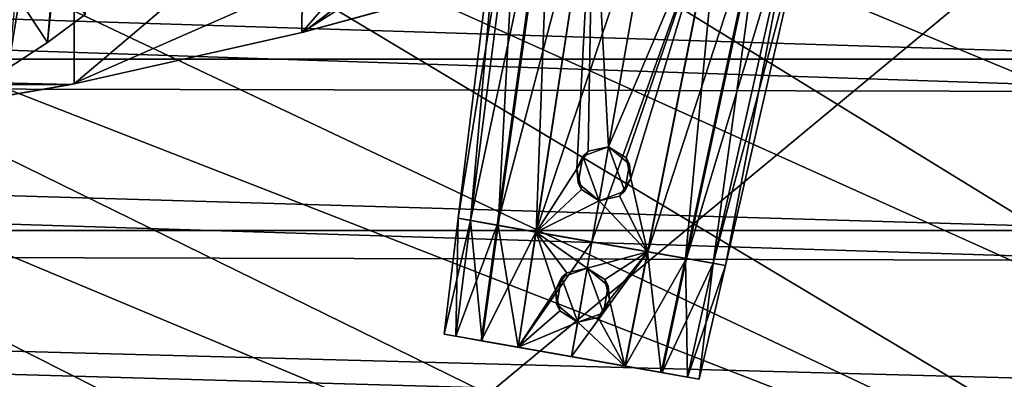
# Model space of a CAD drawing. Header units: metres. Extents: x 0 to 1004, y -708 to 0.
# Tile 101 of 125: x 748 to 892, y -155 to -103. Entities that reach past the tile are written whole.
import ezdxf

# ---------------------------------------------------------------- set-up
doc = ezdxf.new("R2010")
doc.units = ezdxf.units.M

msp = doc.modelspace()

# ---------------------------------------------------------------- linework, layer by layer
at = {"layer": 'top'}
for points in [[(746.243896, -35.762718, 1923.442993), (757.51178, -40.746387, 1927.94043), (746.251526, -109.658508, 1966.107544)], [(746.251526, -109.658508, 1966.107544), (757.51178, -40.746387, 1927.94043), (752.010132, -105.917747, 1964.633545)], [(757.51178, -40.746387, 1927.94043), (757.502014, -101.787735, 1963.180786), (752.010132, -105.917747, 1964.633545)], [(442.323639, -104.741089, 662.000549), (768.21875, -67.975395, 662.96106), (408.947021, -95.601303, 662.239807)], [(811.438538, -87.446632, 662.452759), (768.21875, -67.975395, 662.96106), (442.323639, -104.741089, 662.000549)], [(789.14093, -104.445747, 628.503113), (755.86731, -111.925209, 628.698975), (789.313782, -83.622414, 627.957886)], [(789.313782, -83.622414, 627.957886), (755.86731, -111.925209, 628.698975), (755.874084, -87.727577, 628.065369)], [(804.768616, -86.427849, 628.031311), (789.14093, -104.445747, 628.503113), (789.313782, -83.622414, 627.957886)], [(755.434021, -112.011162, 661.810242), (811.438538, -87.446632, 662.452759), (442.323639, -104.741089, 662.000549)], [(755.434021, -112.011162, 661.810242), (789.393738, -104.381912, 662.009888), (811.438538, -87.446632, 662.452759)], [(817.393799, -96.770103, 628.302124), (789.14093, -104.445747, 628.503113), (817.908264, -86.284615, 628.027588)], [(789.14093, -104.445747, 628.503113), (804.768616, -86.427849, 628.031311), (817.908264, -86.284615, 628.027588)], [(789.393738, -104.381912, 662.009888), (822.847595, -95.145035, 662.251831), (811.438538, -87.446632, 662.452759)], [(755.86731, -111.925209, 628.698975), (719.058167, -118.29361, 628.865784), (755.874084, -87.727577, 628.065369)], [(755.874084, -87.727577, 628.065369), (719.058167, -118.29361, 628.865784), (722.055603, -90.968109, 628.150208)], [(747.365479, -98.855873, 1989.811646), (752.010132, -105.917747, 1964.633545), (753.045044, -95.411652, 1988.872925)], [(752.010132, -105.917747, 1964.633545), (757.502014, -101.787735, 1963.180786), (753.045044, -95.411652, 1988.872925)], [(817.393799, -96.770103, 628.302124), (822.715149, -95.184921, 629.057373), (789.14093, -104.445747, 628.503113)], [(822.715149, -95.184921, 629.057373), (789.374634, -104.387222, 629.057373), (789.14093, -104.445747, 628.503113)], [(822.715149, -95.184921, 629.057373), (789.393738, -104.381912, 662.009888), (789.374634, -104.387222, 629.057373)], [(822.847595, -95.145035, 662.251831), (789.393738, -104.381912, 662.009888), (822.715149, -95.184921, 629.057373)], [(746.251526, -109.658508, 1966.107544), (752.010132, -105.917747, 1964.633545), (747.365479, -98.855873, 1989.811646)], [(442.323639, -104.741089, 662.000549), (476.195953, -112.279739, 661.803223), (755.434021, -112.011162, 661.810242)], [(789.374634, -104.387222, 629.057373), (755.434021, -112.011162, 661.810242), (755.427673, -112.012901, 629.057373)], [(789.374634, -104.387222, 629.057373), (755.427673, -112.012901, 629.057373), (755.86731, -111.925209, 628.698975)], [(789.393738, -104.381912, 662.009888), (755.434021, -112.011162, 661.810242), (789.374634, -104.387222, 629.057373)], [(789.14093, -104.445747, 628.503113), (789.374634, -104.387222, 629.057373), (755.86731, -111.925209, 628.698975)], [(476.195953, -112.279739, 661.803223), (721.009888, -118.005608, 661.653381), (755.434021, -112.011162, 661.810242)], [(720.986511, -118.009041, 629.057373), (719.058167, -118.29361, 628.865784), (755.86731, -111.925209, 628.698975)], [(755.86731, -111.925209, 628.698975), (755.427673, -112.012901, 629.057373), (720.986511, -118.009041, 629.057373)], [(755.427673, -112.012901, 629.057373), (721.009888, -118.005608, 661.653381), (720.986511, -118.009041, 629.057373)], [(755.434021, -112.011162, 661.810242), (721.009888, -118.005608, 661.653381), (755.427673, -112.012901, 629.057373)]]:
    msp.add_3dface(points, dxfattribs=at)
at = {"layer": 'top0123410'}
for points in [[(942.551331, -80.844612, 2094.340576), (61.497978, -80.844574, 2094.340576), (932.131714, -108.310623, 2112.649414)], [(61.497978, -80.844574, 2094.340576), (71.917648, -108.310646, 2112.649414), (932.131714, -108.310623, 2112.649414)], [(74.453918, -111.251724, 2111.123535), (64.21714, -84.262329, 2093.132324), (928.733643, -113.109207, 2112.361572)], [(64.21714, -84.262329, 2093.132324), (939.284973, -86.017784, 2094.30249), (928.733643, -113.109207, 2112.361572)], [(932.131714, -108.310623, 2112.649414), (71.917648, -108.310646, 2112.649414), (918.45813, -133.342072, 2129.335449)], [(71.917648, -108.310646, 2112.649414), (85.591202, -133.342072, 2129.335449), (918.45813, -133.342072, 2129.335449)], [(87.78653, -135.652328, 2127.388916), (74.453918, -111.251724, 2111.123535), (914.925781, -137.687225, 2128.745361)], [(74.453918, -111.251724, 2111.123535), (928.733643, -113.109207, 2112.361572), (914.925781, -137.687225, 2128.745361)], [(918.45813, -133.342072, 2129.335449), (85.591202, -133.342072, 2129.335449), (901.799438, -155.053757, 2143.80835)], [(85.591202, -133.342072, 2129.335449), (882.837769, -172.413788, 2155.380371), (901.799438, -155.053757, 2143.80835)], [(85.591202, -133.342072, 2129.335449), (102.249924, -155.053757, 2143.80835), (882.837769, -172.413788, 2155.380371)], [(104.082817, -156.892273, 2141.547363), (87.78653, -135.652328, 2127.388916), (879.812439, -175.058105, 2153.656738)], [(879.812439, -175.058105, 2153.656738), (87.78653, -135.652328, 2127.388916), (898.369934, -158.615219, 2142.695801)], [(87.78653, -135.652328, 2127.388916), (914.925781, -137.687225, 2128.745361), (898.369934, -158.615219, 2142.695801)]]:
    msp.add_3dface(points, dxfattribs=at)
at = {"layer": 'top0123425'}
for points in [[(811.972778, -131.548752, 1328.066895), (818.685181, -76.880295, 1328.067871), (820.740295, -77.242661, 1318.556641)], [(811.972778, -131.548752, 1328.066895), (813.770569, -131.865738, 1336.363525), (818.685181, -76.880295, 1328.067871)], [(813.761963, -131.864227, 1319.77478), (811.972778, -131.548752, 1328.066895), (820.740295, -77.242661, 1318.556641)], [(813.761963, -131.864227, 1319.77478), (820.740295, -77.242661, 1318.556641), (825.172791, -78.024231, 1312.077271)], [(813.770569, -131.865738, 1336.363525), (820.750061, -77.244392, 1337.584229), (818.685181, -76.880295, 1328.067871)], [(813.770569, -131.865738, 1336.363525), (817.795654, -132.57547, 1342.172485), (820.750061, -77.244392, 1337.584229)], [(817.795654, -132.57547, 1342.172485), (825.365967, -78.058304, 1344.237305), (820.750061, -77.244392, 1337.584229)], [(817.640442, -132.548111, 1314.10376), (813.761963, -131.864227, 1319.77478), (825.172791, -78.024231, 1312.077271)], [(817.640442, -132.548111, 1314.10376), (825.172791, -78.024231, 1312.077271), (831.652832, -79.16684, 1307.469971)], [(817.795654, -132.57547, 1342.172485), (823.321106, -133.549759, 1346.046143), (825.365967, -78.058304, 1344.237305)], [(823.321106, -133.549759, 1346.046143), (831.674072, -79.170586, 1348.659424), (825.365967, -78.058304, 1344.237305)], [(823.302429, -133.546463, 1310.082031), (817.640442, -132.548111, 1314.10376), (831.652832, -79.16684, 1307.469971)], [(823.302429, -133.546463, 1310.082031), (831.652832, -79.16684, 1307.469971), (841.022095, -80.818893, 1305.378174)], [(823.321106, -133.549759, 1346.046143), (829.290466, -124.327812, 1347.991821), (831.674072, -79.170586, 1348.659424)], [(829.290466, -124.327812, 1347.991821), (830.93512, -121.758919, 1348.340698), (831.674072, -79.170586, 1348.659424)], [(831.674072, -79.170586, 1348.659424), (830.93512, -121.758919, 1348.340698), (833.9198, -121.098206, 1348.597412)], [(833.9198, -121.098206, 1348.597412), (841.022095, -80.818893, 1350.741211), (831.674072, -79.170586, 1348.659424)], [(831.470825, -134.986786, 1308.260864), (823.302429, -133.546463, 1310.082031), (841.022095, -80.818893, 1305.378174)], [(841.022095, -80.818893, 1305.378174), (850.391418, -82.470955, 1307.469971), (831.470825, -134.986786, 1308.260864)], [(841.022095, -80.818893, 1350.741211), (833.9198, -121.098206, 1348.597412), (850.370117, -82.467209, 1348.659424)], [(850.391418, -82.470955, 1307.469971), (839.639282, -136.427094, 1310.082031), (831.470825, -134.986786, 1308.260864)], [(833.9198, -121.098206, 1348.597412), (836.498474, -122.739853, 1348.340576), (850.370117, -82.467209, 1348.659424)], [(850.370117, -82.467209, 1348.659424), (836.498474, -122.739853, 1348.340576), (837.164978, -125.716255, 1347.992065)], [(850.370117, -82.467209, 1348.659424), (837.164978, -125.716255, 1347.992065), (839.620605, -136.423798, 1346.046143)], [(850.370117, -82.467209, 1348.659424), (839.620605, -136.423798, 1346.046143), (845.146057, -137.398087, 1342.172485)], [(850.391418, -82.470955, 1307.469971), (856.871399, -83.613556, 1312.077271), (839.639282, -136.427094, 1310.082031)], [(856.678223, -83.579491, 1344.237305), (850.370117, -82.467209, 1348.659424), (845.146057, -137.398087, 1342.172485)], [(856.871399, -83.613556, 1312.077271), (845.301208, -137.425461, 1314.10376), (839.639282, -136.427094, 1310.082031)], [(856.678223, -83.579491, 1344.237305), (845.146057, -137.398087, 1342.172485), (849.171143, -138.107819, 1336.363525)], [(856.871399, -83.613556, 1312.077271), (861.303955, -84.395126, 1318.556641), (845.301208, -137.425461, 1314.10376)], [(861.303955, -84.395126, 1318.556641), (849.179749, -138.109329, 1319.77478), (845.301208, -137.425461, 1314.10376)], [(861.294128, -84.393402, 1337.584229), (856.678223, -83.579491, 1344.237305), (849.171143, -138.107819, 1336.363525)], [(861.294128, -84.393402, 1337.584229), (849.171143, -138.107819, 1336.363525), (850.968933, -138.42482, 1328.066895)], [(861.303955, -84.395126, 1318.556641), (863.359009, -84.757492, 1328.067871), (849.179749, -138.109329, 1319.77478)], [(863.359009, -84.757492, 1328.067871), (850.968933, -138.42482, 1328.066895), (849.179749, -138.109329, 1319.77478)], [(863.359009, -84.757492, 1328.067871), (861.294128, -84.393402, 1337.584229), (850.968933, -138.42482, 1328.066895)], [(829.290466, -124.327812, 1347.991821), (830.16272, -122.46566, 1363.318481), (830.93512, -121.758919, 1348.340698)], [(830.16272, -122.46566, 1363.318481), (833.9198, -121.098198, 1363.318481), (830.93512, -121.758919, 1348.340698)], [(833.9198, -121.098198, 1363.318481), (830.16272, -122.46566, 1363.318481), (832.53125, -128.973099, 1363.318481)], [(830.93512, -121.758919, 1348.340698), (833.9198, -121.098198, 1363.318481), (833.9198, -121.098206, 1348.597412)], [(836.288269, -127.605637, 1363.318481), (833.9198, -121.098198, 1363.318481), (832.53125, -128.973099, 1363.318481)], [(836.498474, -122.739853, 1348.340576), (833.9198, -121.098198, 1363.318481), (836.982544, -123.668182, 1363.318481)], [(836.498474, -122.739853, 1348.340576), (833.9198, -121.098206, 1348.597412), (833.9198, -121.098198, 1363.318481)], [(836.288269, -127.605637, 1363.318481), (836.982544, -123.668182, 1363.318481), (833.9198, -121.098198, 1363.318481)], [(829.468445, -126.403107, 1363.318481), (830.16272, -122.46566, 1363.318481), (829.290466, -124.327812, 1347.991821)], [(832.53125, -128.973099, 1363.318481), (830.16272, -122.46566, 1363.318481), (829.468445, -126.403107, 1363.318481)], [(837.164978, -125.716255, 1347.992065), (836.498474, -122.739853, 1348.340576), (836.982544, -123.668182, 1363.318481)], [(823.321106, -133.549759, 1346.046143), (829.946838, -127.323738, 1348.040527), (829.290466, -124.327812, 1347.991821)], [(829.946838, -127.323738, 1348.040527), (829.468445, -126.403107, 1363.318481), (829.290466, -124.327812, 1347.991821)], [(837.164978, -125.716255, 1347.992065), (836.982544, -123.668182, 1363.318481), (836.288269, -127.605637, 1363.318481)], [(832.53125, -128.973099, 1363.318481), (829.468445, -126.403107, 1363.318481), (829.946838, -127.323738, 1348.040527)], [(837.164978, -125.716255, 1347.992065), (835.523865, -128.307114, 1348.040527), (839.620605, -136.423798, 1346.046143)], [(835.523865, -128.307114, 1348.040527), (837.164978, -125.716255, 1347.992065), (836.288269, -127.605637, 1363.318481)], [(832.53125, -128.973099, 1348.178589), (829.946838, -127.323738, 1348.040527), (823.321106, -133.549759, 1346.046143)], [(832.53125, -128.973099, 1348.178589), (832.53125, -128.973099, 1363.318481), (829.946838, -127.323738, 1348.040527)], [(835.523865, -128.307114, 1348.040527), (836.288269, -127.605637, 1363.318481), (832.53125, -128.973099, 1363.318481)], [(831.470825, -134.986786, 1347.858521), (832.53125, -128.973099, 1348.178589), (823.321106, -133.549759, 1346.046143)], [(832.53125, -128.973099, 1348.178589), (831.470825, -134.986786, 1347.858521), (839.620605, -136.423798, 1346.046143)], [(839.620605, -136.423798, 1346.046143), (835.523865, -128.307114, 1348.040527), (832.53125, -128.973099, 1348.178589)], [(832.53125, -128.973099, 1348.178589), (835.523865, -128.307114, 1348.040527), (832.53125, -128.973099, 1363.318481)], [(813.761963, -131.864227, 1319.77478), (850.968933, -138.42482, 1328.066895), (811.972778, -131.548752, 1328.066895)], [(850.968933, -138.42482, 1328.066895), (849.171143, -138.107819, 1336.363525), (811.972778, -131.548752, 1328.066895)], [(811.972778, -131.548752, 1328.066895), (849.171143, -138.107819, 1336.363525), (813.770569, -131.865738, 1336.363525)], [(817.640442, -132.548111, 1314.10376), (849.179749, -138.109329, 1319.77478), (813.761963, -131.864227, 1319.77478)], [(849.179749, -138.109329, 1319.77478), (850.968933, -138.42482, 1328.066895), (813.761963, -131.864227, 1319.77478)], [(849.171143, -138.107819, 1336.363525), (845.146057, -137.398087, 1342.172485), (813.770569, -131.865738, 1336.363525)], [(813.770569, -131.865738, 1336.363525), (845.146057, -137.398087, 1342.172485), (817.795654, -132.57547, 1342.172485)], [(823.302429, -133.546463, 1310.082031), (845.301208, -137.425461, 1314.10376), (817.640442, -132.548111, 1314.10376)], [(845.301208, -137.425461, 1314.10376), (849.179749, -138.109329, 1319.77478), (817.640442, -132.548111, 1314.10376)], [(845.146057, -137.398087, 1342.172485), (839.620605, -136.423798, 1346.046143), (817.795654, -132.57547, 1342.172485)], [(817.795654, -132.57547, 1342.172485), (839.620605, -136.423798, 1346.046143), (823.321106, -133.549759, 1346.046143)], [(831.470825, -134.986786, 1308.260864), (839.639282, -136.427094, 1310.082031), (823.302429, -133.546463, 1310.082031)], [(839.639282, -136.427094, 1310.082031), (845.301208, -137.425461, 1314.10376), (823.302429, -133.546463, 1310.082031)], [(839.620605, -136.423798, 1346.046143), (831.470825, -134.986786, 1347.858521), (823.321106, -133.549759, 1346.046143)]]:
    msp.add_3dface(points, dxfattribs=at)
at = {"layer": 'top0123426'}
for points in [[(811.972778, -131.548721, 1428.066895), (818.685181, -76.880295, 1428.067871), (820.740295, -77.242661, 1418.556641)], [(811.972778, -131.548721, 1428.066895), (813.770569, -131.865723, 1436.363525), (818.685181, -76.880295, 1428.067871)], [(813.761963, -131.864212, 1419.77478), (811.972778, -131.548721, 1428.066895), (820.740295, -77.242661, 1418.556641)], [(813.761963, -131.864212, 1419.77478), (820.740295, -77.242661, 1418.556641), (825.172791, -78.024231, 1412.077271)], [(813.770569, -131.865723, 1436.363525), (820.750061, -77.244392, 1437.584229), (818.685181, -76.880295, 1428.067871)], [(813.770569, -131.865723, 1436.363525), (817.795654, -132.575455, 1442.172485), (820.750061, -77.244392, 1437.584229)], [(817.795654, -132.575455, 1442.172485), (825.365967, -78.058304, 1444.237305), (820.750061, -77.244392, 1437.584229)], [(817.640442, -132.54808, 1414.10376), (813.761963, -131.864212, 1419.77478), (825.172791, -78.024231, 1412.077271)], [(817.640442, -132.54808, 1414.10376), (825.172791, -78.024231, 1412.077271), (831.652832, -79.16684, 1407.469971)], [(817.795654, -132.575455, 1442.172485), (823.321106, -133.549744, 1446.046143), (825.365967, -78.058304, 1444.237305)], [(823.321106, -133.549744, 1446.046143), (831.674072, -79.170586, 1448.659424), (825.365967, -78.058304, 1444.237305)], [(823.302429, -133.546448, 1410.082031), (817.640442, -132.54808, 1414.10376), (831.652832, -79.16684, 1407.469971)], [(823.302429, -133.546448, 1410.082031), (831.652832, -79.16684, 1407.469971), (841.022095, -80.818893, 1405.378174)], [(823.321106, -133.549744, 1446.046143), (829.290466, -124.327789, 1447.991821), (831.674072, -79.170586, 1448.659424)], [(829.290466, -124.327789, 1447.991821), (830.93512, -121.758896, 1448.340698), (831.674072, -79.170586, 1448.659424)], [(831.674072, -79.170586, 1448.659424), (830.93512, -121.758896, 1448.340698), (833.919678, -121.098595, 1448.597656)], [(833.919678, -121.098595, 1448.597656), (841.022095, -80.818893, 1450.741211), (831.674072, -79.170586, 1448.659424)], [(831.470825, -134.986755, 1408.260864), (823.302429, -133.546448, 1410.082031), (841.022095, -80.818893, 1405.378174)], [(841.022095, -80.818893, 1405.378174), (850.391418, -82.470955, 1407.469971), (831.470825, -134.986755, 1408.260864)], [(841.022095, -80.818893, 1450.741211), (833.919678, -121.098595, 1448.597656), (850.370117, -82.467209, 1448.659424)], [(850.391418, -82.470955, 1407.469971), (839.639282, -136.427078, 1410.082031), (831.470825, -134.986755, 1408.260864)], [(833.919678, -121.098595, 1448.597656), (836.498474, -122.739822, 1448.340576), (850.370117, -82.467209, 1448.659424)], [(850.370117, -82.467209, 1448.659424), (836.498474, -122.739822, 1448.340576), (837.164978, -125.716225, 1447.992065)], [(850.370117, -82.467209, 1448.659424), (837.164978, -125.716225, 1447.992065), (839.620605, -136.423782, 1446.046143)], [(850.370117, -82.467209, 1448.659424), (839.620605, -136.423782, 1446.046143), (845.146057, -137.398071, 1442.172485)], [(850.391418, -82.470955, 1407.469971), (856.871399, -83.613556, 1412.077271), (839.639282, -136.427078, 1410.082031)], [(856.678223, -83.579491, 1444.237305), (850.370117, -82.467209, 1448.659424), (845.146057, -137.398071, 1442.172485)], [(856.871399, -83.613556, 1412.077271), (845.30127, -137.42543, 1414.10376), (839.639282, -136.427078, 1410.082031)], [(856.678223, -83.579491, 1444.237305), (845.146057, -137.398071, 1442.172485), (849.171143, -138.107803, 1436.363525)], [(856.871399, -83.613556, 1412.077271), (861.303955, -84.395126, 1418.556641), (845.30127, -137.42543, 1414.10376)], [(861.303955, -84.395126, 1418.556641), (849.179749, -138.109314, 1419.77478), (845.30127, -137.42543, 1414.10376)], [(861.294128, -84.393402, 1437.584229), (856.678223, -83.579491, 1444.237305), (849.171143, -138.107803, 1436.363525)], [(861.294128, -84.393402, 1437.584229), (849.171143, -138.107803, 1436.363525), (850.968933, -138.424789, 1428.066895)], [(861.303955, -84.395126, 1418.556641), (863.359009, -84.757492, 1428.067871), (849.179749, -138.109314, 1419.77478)], [(863.359009, -84.757492, 1428.067871), (850.968933, -138.424789, 1428.066895), (849.179749, -138.109314, 1419.77478)], [(863.359009, -84.757492, 1428.067871), (861.294128, -84.393402, 1437.584229), (850.968933, -138.424789, 1428.066895)], [(829.290466, -124.327789, 1447.991821), (830.16272, -122.465637, 1463.318481), (830.93512, -121.758896, 1448.340698)], [(830.16272, -122.465637, 1463.318481), (833.9198, -121.098175, 1463.318481), (830.93512, -121.758896, 1448.340698)], [(833.9198, -121.098175, 1463.318481), (830.16272, -122.465637, 1463.318481), (832.53125, -128.973068, 1463.318481)], [(830.93512, -121.758896, 1448.340698), (833.9198, -121.098175, 1463.318481), (833.919678, -121.098595, 1448.597656)], [(836.288269, -127.605606, 1463.318481), (833.9198, -121.098175, 1463.318481), (832.53125, -128.973068, 1463.318481)], [(836.498474, -122.739822, 1448.340576), (833.919678, -121.098595, 1448.597656), (833.9198, -121.098175, 1463.318481)], [(836.498474, -122.739822, 1448.340576), (833.9198, -121.098175, 1463.318481), (836.982544, -123.668159, 1463.318481)], [(836.288269, -127.605606, 1463.318481), (836.982544, -123.668159, 1463.318481), (833.9198, -121.098175, 1463.318481)], [(829.468445, -126.403084, 1463.318481), (830.16272, -122.465637, 1463.318481), (829.290466, -124.327789, 1447.991821)], [(832.53125, -128.973068, 1463.318481), (830.16272, -122.465637, 1463.318481), (829.468445, -126.403084, 1463.318481)], [(837.164978, -125.716225, 1447.992065), (836.498474, -122.739822, 1448.340576), (836.982544, -123.668159, 1463.318481)], [(823.321106, -133.549744, 1446.046143), (829.946899, -127.323715, 1448.040527), (829.290466, -124.327789, 1447.991821)], [(829.946899, -127.323715, 1448.040527), (829.468445, -126.403084, 1463.318481), (829.290466, -124.327789, 1447.991821)], [(837.164978, -125.716225, 1447.992065), (836.982544, -123.668159, 1463.318481), (836.288269, -127.605606, 1463.318481)], [(832.53125, -128.973068, 1463.318481), (829.468445, -126.403084, 1463.318481), (829.946899, -127.323715, 1448.040527)], [(837.164978, -125.716225, 1447.992065), (835.523865, -128.307098, 1448.040527), (839.620605, -136.423782, 1446.046143)], [(835.523865, -128.307098, 1448.040527), (837.164978, -125.716225, 1447.992065), (836.288269, -127.605606, 1463.318481)], [(832.53125, -128.973068, 1448.178589), (829.946899, -127.323715, 1448.040527), (823.321106, -133.549744, 1446.046143)], [(832.53125, -128.973068, 1448.178589), (832.53125, -128.973068, 1463.318481), (829.946899, -127.323715, 1448.040527)], [(835.523865, -128.307098, 1448.040527), (836.288269, -127.605606, 1463.318481), (832.53125, -128.973068, 1463.318481)], [(831.470825, -134.986755, 1447.858521), (832.53125, -128.973068, 1448.178589), (823.321106, -133.549744, 1446.046143)], [(832.53125, -128.973068, 1448.178589), (831.470825, -134.986755, 1447.858521), (839.620605, -136.423782, 1446.046143)], [(839.620605, -136.423782, 1446.046143), (835.523865, -128.307098, 1448.040527), (832.53125, -128.973068, 1448.178589)], [(832.53125, -128.973068, 1448.178589), (835.523865, -128.307098, 1448.040527), (832.53125, -128.973068, 1463.318481)], [(849.179749, -138.109314, 1419.77478), (811.972778, -131.548721, 1428.066895), (813.761963, -131.864212, 1419.77478)], [(849.179749, -138.109314, 1419.77478), (850.968933, -138.424789, 1428.066895), (811.972778, -131.548721, 1428.066895)], [(850.968933, -138.424789, 1428.066895), (813.770569, -131.865723, 1436.363525), (811.972778, -131.548721, 1428.066895)], [(845.30127, -137.42543, 1414.10376), (813.761963, -131.864212, 1419.77478), (817.640442, -132.54808, 1414.10376)], [(845.30127, -137.42543, 1414.10376), (849.179749, -138.109314, 1419.77478), (813.761963, -131.864212, 1419.77478)], [(850.968933, -138.424789, 1428.066895), (849.171143, -138.107803, 1436.363525), (813.770569, -131.865723, 1436.363525)], [(849.171143, -138.107803, 1436.363525), (817.795654, -132.575455, 1442.172485), (813.770569, -131.865723, 1436.363525)], [(839.639282, -136.427078, 1410.082031), (817.640442, -132.54808, 1414.10376), (823.302429, -133.546448, 1410.082031)], [(839.639282, -136.427078, 1410.082031), (845.30127, -137.42543, 1414.10376), (817.640442, -132.54808, 1414.10376)], [(849.171143, -138.107803, 1436.363525), (845.146057, -137.398071, 1442.172485), (817.795654, -132.575455, 1442.172485)], [(845.146057, -137.398071, 1442.172485), (823.321106, -133.549744, 1446.046143), (817.795654, -132.575455, 1442.172485)], [(831.470825, -134.986755, 1408.260864), (839.639282, -136.427078, 1410.082031), (823.302429, -133.546448, 1410.082031)], [(845.146057, -137.398071, 1442.172485), (839.620605, -136.423782, 1446.046143), (823.321106, -133.549744, 1446.046143)], [(839.620605, -136.423782, 1446.046143), (831.470825, -134.986755, 1447.858521), (823.321106, -133.549744, 1446.046143)]]:
    msp.add_3dface(points, dxfattribs=at)
at = {"layer": 'top0123427'}
for points in [[(809.898132, -148.44519, 1328.066895), (811.972778, -131.548752, 1328.067261), (813.76178, -131.864197, 1319.775146)], [(809.898132, -148.44519, 1328.066895), (811.613647, -148.747681, 1335.986816), (811.972778, -131.548752, 1328.067261)], [(811.605042, -148.746155, 1320.151489), (809.898132, -148.44519, 1328.066895), (813.76178, -131.864197, 1319.775146)], [(811.605042, -148.746155, 1320.151489), (813.76178, -131.864197, 1319.775146), (817.63855, -132.547775, 1314.105713)], [(811.613647, -148.747681, 1335.986816), (813.770813, -131.865784, 1336.364136), (811.972778, -131.548752, 1328.067261)], [(811.613647, -148.747681, 1335.986816), (815.460327, -149.425949, 1341.538696), (813.770813, -131.865784, 1336.364136)], [(813.76178, -131.864197, 1319.775146), (811.972778, -131.548752, 1328.067261), (850.968933, -138.42482, 1328.067261)], [(811.972778, -131.548752, 1328.067261), (849.170898, -138.107773, 1336.364136), (850.968933, -138.42482, 1328.067261)], [(811.972778, -131.548752, 1328.067261), (813.770813, -131.865784, 1336.364136), (849.170898, -138.107773, 1336.364136)], [(817.63855, -132.547775, 1314.105713), (813.76178, -131.864197, 1319.775146), (849.179871, -138.10936, 1319.775146)], [(813.76178, -131.864197, 1319.775146), (850.968933, -138.42482, 1328.067261), (849.179871, -138.10936, 1319.775146)], [(815.460327, -149.425949, 1341.538696), (817.80011, -132.576263, 1342.17688), (813.770813, -131.865784, 1336.364136)], [(813.770813, -131.865784, 1336.364136), (845.141602, -137.397308, 1342.17688), (849.170898, -138.107773, 1336.364136)], [(813.770813, -131.865784, 1336.364136), (817.80011, -132.576263, 1342.17688), (845.141602, -137.397308, 1342.17688)], [(815.310425, -149.399521, 1314.732056), (811.605042, -148.746155, 1320.151489), (817.63855, -132.547775, 1314.105713)], [(815.310425, -149.399521, 1314.732056), (817.63855, -132.547775, 1314.105713), (823.302307, -133.546448, 1310.082031)], [(820.721436, -150.353622, 1310.889404), (815.310425, -149.399521, 1314.732056), (823.302307, -133.546448, 1310.082031)], [(815.460327, -149.425949, 1341.538696), (820.740173, -150.356934, 1345.23877), (817.80011, -132.576263, 1342.17688)], [(823.302307, -133.546448, 1310.082031), (817.63855, -132.547775, 1314.105713), (845.303162, -137.425797, 1314.105713)], [(817.63855, -132.547775, 1314.105713), (849.179871, -138.10936, 1319.775146), (845.303162, -137.425797, 1314.105713)], [(820.740173, -150.356934, 1345.23877), (823.321899, -133.549911, 1346.046509), (817.80011, -132.576263, 1342.17688)], [(817.80011, -132.576263, 1342.17688), (839.619751, -136.42366, 1346.046509), (845.141602, -137.397308, 1342.17688)], [(817.80011, -132.576263, 1342.17688), (823.321899, -133.549911, 1346.046509), (839.619751, -136.42366, 1346.046509)], [(820.721436, -150.353622, 1310.889404), (823.302307, -133.546448, 1310.082031), (831.470825, -134.986786, 1308.260864)], [(820.740173, -150.356934, 1345.23877), (826.164917, -142.05368, 1347.028809), (823.321899, -133.549911, 1346.046509)], [(831.470825, -134.986786, 1308.260864), (823.302307, -133.546448, 1310.082031), (839.639404, -136.427109, 1310.082031)], [(823.302307, -133.546448, 1310.082031), (845.303162, -137.425797, 1314.105713), (839.639404, -136.427109, 1310.082031)], [(826.164917, -142.05368, 1347.028809), (827.809448, -139.485168, 1347.387817), (823.321899, -133.549911, 1346.046509)], [(823.321899, -133.549911, 1346.046509), (827.809448, -139.485168, 1347.387817), (830.794006, -138.825195, 1347.654297)], [(830.794006, -138.825195, 1347.654297), (831.470825, -134.986786, 1347.858521), (823.321899, -133.549911, 1346.046509)], [(823.321899, -133.549911, 1346.046509), (831.470825, -134.986786, 1347.858521), (839.619751, -136.42366, 1346.046509)], [(828.518799, -151.728516, 1309.151733), (820.721436, -150.353622, 1310.889404), (831.470825, -134.986786, 1308.260864)], [(831.470825, -134.986786, 1308.260864), (839.639404, -136.427109, 1310.082031), (828.518799, -151.728516, 1309.151733)], [(831.470825, -134.986786, 1347.858521), (830.794006, -138.825195, 1347.654297), (839.619751, -136.42366, 1346.046509)], [(839.639404, -136.427109, 1310.082031), (836.316223, -153.103409, 1310.889404), (828.518799, -151.728516, 1309.151733)], [(830.794006, -138.825195, 1347.654297), (833.37262, -140.466217, 1347.387695), (839.619751, -136.42366, 1346.046509)], [(839.619751, -136.42366, 1346.046509), (833.37262, -140.466217, 1347.387695), (834.039551, -143.442154, 1347.028931)], [(839.619751, -136.42366, 1346.046509), (834.039551, -143.442154, 1347.028931), (836.297424, -153.100098, 1345.23877)], [(839.619751, -136.42366, 1346.046509), (836.297424, -153.100098, 1345.23877), (841.577332, -154.031082, 1341.538696)], [(839.639404, -136.427109, 1310.082031), (845.303162, -137.425797, 1314.105713), (836.316223, -153.103409, 1310.889404)], [(845.141602, -137.397308, 1342.17688), (839.619751, -136.42366, 1346.046509), (841.577332, -154.031082, 1341.538696)], [(845.303162, -137.425797, 1314.105713), (841.727234, -154.05751, 1314.732056), (836.316223, -153.103409, 1310.889404)], [(845.141602, -137.397308, 1342.17688), (841.577332, -154.031082, 1341.538696), (845.424011, -154.709351, 1335.986816)], [(845.303162, -137.425797, 1314.105713), (849.179871, -138.10936, 1319.775146), (841.727234, -154.05751, 1314.732056)], [(849.170898, -138.107773, 1336.364136), (845.141602, -137.397308, 1342.17688), (845.424011, -154.709351, 1335.986816)], [(827.037048, -140.1922, 1357.318481), (830.794128, -138.824738, 1357.318481), (827.809448, -139.485168, 1347.387817)], [(830.794128, -138.824738, 1357.318481), (827.037048, -140.1922, 1357.318481), (829.405579, -146.699631, 1357.318481)], [(827.809448, -139.485168, 1347.387817), (830.794128, -138.824738, 1357.318481), (830.794006, -138.825195, 1347.654297)], [(833.162598, -145.332169, 1357.318481), (830.794128, -138.824738, 1357.318481), (829.405579, -146.699631, 1357.318481)], [(833.37262, -140.466217, 1347.387695), (830.794006, -138.825195, 1347.654297), (830.794128, -138.824738, 1357.318481)], [(833.37262, -140.466217, 1347.387695), (830.794128, -138.824738, 1357.318481), (833.856873, -141.39473, 1357.318481)], [(833.162598, -145.332169, 1357.318481), (833.856873, -141.39473, 1357.318481), (830.794128, -138.824738, 1357.318481)], [(849.179871, -138.10936, 1319.775146), (845.432617, -154.710876, 1320.151489), (841.727234, -154.05751, 1314.732056)], [(849.170898, -138.107773, 1336.364136), (845.424011, -154.709351, 1335.986816), (847.139526, -155.011841, 1328.066895)], [(849.179871, -138.10936, 1319.775146), (850.968933, -138.42482, 1328.067261), (845.432617, -154.710876, 1320.151489)], [(850.968933, -138.42482, 1328.067261), (847.139526, -155.011841, 1328.066895), (845.432617, -154.710876, 1320.151489)], [(850.968933, -138.42482, 1328.067261), (849.170898, -138.107773, 1336.364136), (847.139526, -155.011841, 1328.066895)], [(826.164917, -142.05368, 1347.028809), (827.037048, -140.1922, 1357.318481), (827.809448, -139.485168, 1347.387817)], [(826.342773, -144.129654, 1357.318481), (827.037048, -140.1922, 1357.318481), (826.164917, -142.05368, 1347.028809)], [(829.405579, -146.699631, 1357.318481), (827.037048, -140.1922, 1357.318481), (826.342773, -144.129654, 1357.318481)], [(834.039551, -143.442154, 1347.028931), (833.37262, -140.466217, 1347.387695), (833.856873, -141.39473, 1357.318481)], [(820.740173, -150.356934, 1345.23877), (826.821045, -145.050095, 1347.08728), (826.164917, -142.05368, 1347.028809)], [(826.821045, -145.050095, 1347.08728), (826.342773, -144.129654, 1357.318481), (826.164917, -142.05368, 1347.028809)], [(834.039551, -143.442154, 1347.028931), (833.856873, -141.39473, 1357.318481), (833.162598, -145.332169, 1357.318481)], [(834.039551, -143.442154, 1347.028931), (832.398376, -146.033569, 1347.08728), (836.297424, -153.100098, 1345.23877)], [(832.398376, -146.033569, 1347.08728), (834.039551, -143.442154, 1347.028931), (833.162598, -145.332169, 1357.318481)], [(829.405579, -146.699646, 1347.235229), (826.821045, -145.050095, 1347.08728), (820.740173, -150.356934, 1345.23877)], [(829.405579, -146.699631, 1357.318481), (826.342773, -144.129654, 1357.318481), (826.821045, -145.050095, 1347.08728)], [(829.405579, -146.699646, 1347.235229), (829.405579, -146.699631, 1357.318481), (826.821045, -145.050095, 1347.08728)], [(832.398376, -146.033569, 1347.08728), (833.162598, -145.332169, 1357.318481), (829.405579, -146.699631, 1357.318481)], [(836.297424, -153.100098, 1345.23877), (832.398376, -146.033569, 1347.08728), (829.405579, -146.699646, 1347.235229)], [(829.405579, -146.699646, 1347.235229), (832.398376, -146.033569, 1347.08728), (829.405579, -146.699631, 1357.318481)], [(828.518799, -151.728516, 1346.967651), (829.405579, -146.699646, 1347.235229), (820.740173, -150.356934, 1345.23877)], [(829.405579, -146.699646, 1347.235229), (828.518799, -151.728516, 1346.967651), (836.297424, -153.100098, 1345.23877)], [(845.432617, -154.710876, 1320.151489), (809.898132, -148.44519, 1328.066895), (811.605042, -148.746155, 1320.151489)], [(845.432617, -154.710876, 1320.151489), (847.139526, -155.011841, 1328.066895), (809.898132, -148.44519, 1328.066895)], [(847.139526, -155.011841, 1328.066895), (811.613647, -148.747681, 1335.986816), (809.898132, -148.44519, 1328.066895)], [(841.727234, -154.05751, 1314.732056), (811.605042, -148.746155, 1320.151489), (815.310425, -149.399521, 1314.732056)], [(841.727234, -154.05751, 1314.732056), (845.432617, -154.710876, 1320.151489), (811.605042, -148.746155, 1320.151489)], [(847.139526, -155.011841, 1328.066895), (845.424011, -154.709351, 1335.986816), (811.613647, -148.747681, 1335.986816)], [(845.424011, -154.709351, 1335.986816), (815.460327, -149.425949, 1341.538696), (811.613647, -148.747681, 1335.986816)], [(836.316223, -153.103409, 1310.889404), (815.310425, -149.399521, 1314.732056), (820.721436, -150.353622, 1310.889404)], [(836.316223, -153.103409, 1310.889404), (841.727234, -154.05751, 1314.732056), (815.310425, -149.399521, 1314.732056)], [(845.424011, -154.709351, 1335.986816), (841.577332, -154.031082, 1341.538696), (815.460327, -149.425949, 1341.538696)], [(841.577332, -154.031082, 1341.538696), (820.740173, -150.356934, 1345.23877), (815.460327, -149.425949, 1341.538696)], [(828.518799, -151.728516, 1309.151733), (836.316223, -153.103409, 1310.889404), (820.721436, -150.353622, 1310.889404)], [(841.577332, -154.031082, 1341.538696), (836.297424, -153.100098, 1345.23877), (820.740173, -150.356934, 1345.23877)], [(836.297424, -153.100098, 1345.23877), (828.518799, -151.728516, 1346.967651), (820.740173, -150.356934, 1345.23877)]]:
    msp.add_3dface(points, dxfattribs=at)
at = {"layer": 'top0123459'}
for points in [[(994.049377, -10, 90), (217.024673, -653.266907, 90), (10, -10, 90)], [(787.024658, -653.266907, 90), (217.024673, -653.266907, 90), (994.049377, -10, 90)], [(994.049377, -694.05426, 90), (787.024658, -653.266907, 90), (994.049377, -10, 90)], [(932.806213, -126.714966, 116.126305), (837.452393, -64.034706, 117.22039), (789.596375, -67.146957, 117.166069)], [(932.806213, -126.714966, 116.126305), (928.731079, -96.200455, 116.658936), (837.452393, -64.034706, 117.22039)], [(936.328125, -157.298248, 115.592468), (789.596375, -67.146957, 117.166069), (741.71167, -69.78093, 117.120087)], [(936.328125, -157.298248, 115.592468), (932.806213, -126.714966, 116.126305), (789.596375, -67.146957, 117.166069)], [(939.295593, -187.940262, 115.05761), (741.71167, -69.78093, 117.120087), (693.802979, -71.936356, 117.082466)], [(939.295593, -187.940262, 115.05761), (936.328125, -157.298248, 115.592468), (741.71167, -69.78093, 117.120087)], [(645.875183, -73.613029, 117.0532), (939.295593, -187.940262, 115.05761), (693.802979, -71.936356, 117.082466)], [(597.932983, -74.810768, 117.032295), (941.707703, -218.630981, 114.521904), (645.875183, -73.613029, 117.0532)], [(941.707703, -218.630981, 114.521904), (939.295593, -187.940262, 115.05761), (645.875183, -73.613029, 117.0532)], [(514.137573, -508.234253, 109.466858), (944.862854, -280.118256, 113.448639), (597.932983, -74.810768, 117.032295)], [(944.862854, -280.118256, 113.448639), (943.56366, -249.360321, 113.985519), (597.932983, -74.810768, 117.032295)], [(597.932983, -74.810768, 117.032295), (943.56366, -249.360321, 113.985519), (941.707703, -218.630981, 114.521904)]]:
    msp.add_3dface(points, dxfattribs=at)

doc.saveas('drawing.dxf')
